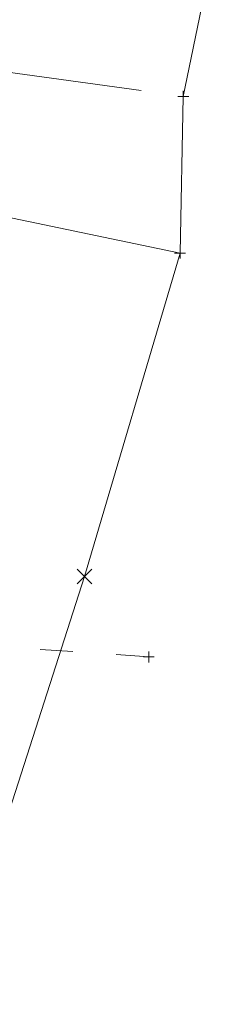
# Model space of a CAD drawing. Extents: x 1620613 to 1693141, y 557269 to 607790.
# Tile 24 of 256: x 1620977 to 1620987, y 607176 to 607222. Entities that reach past the tile are written whole.
import ezdxf

# ---------------------------------------------------------------- set-up
doc = ezdxf.new("R2010")
doc.units = 0
doc.header["$LTSCALE"] = 10
doc.header["$MEASUREMENT"] = 0
for name, pattern in [('DGN Style 2', [7.346996, 4.408198, -2.938798]), ('DGN Style 3', [10.285795, 7.346996, -2.938798]), ('DGN Style 5', [5.142897, 2.204099, -2.938798])]:
    doc.linetypes.add(name, pattern=pattern)
for name, color, linetype, lineweight in [('PV_X_Driveway', 7, 'DGN Style 5', 0), ('SV_X_Break_Lines', 4, 'DGN Style 2', 0), ('SV_X_Random_Point (Construction)', 7, 'Continuous', 0), ('UT_X_Gas', 2, 'Continuous', 0), ('XS_X_Ground_Line', 92, 'DGN Style 3', 13)]:
    doc.layers.add(name, color=color, linetype=linetype, lineweight=lineweight)
doc.layers.add('SV_X_Shot_Marker (Construction)', color=2, linetype='Continuous', lineweight=0, transparency=0.5)

# ---------------------------------------------------------------- blocks, each defined once
blk = doc.blocks.new('SVPT_636')
at = {"layer": 'SV_X_Shot_Marker (Construction)', "transparency": 33554495}
for p, q in [((-0.025, 0), (0.025, 0)), ((0, 0.025), (0, -0.025))]:
    blk.add_line(p, q, dxfattribs=at)
blk.add_point((0, 0), dxfattribs=at)
blk = doc.blocks.new('SVPT_640')
at = {"layer": 'SV_X_Shot_Marker (Construction)', "transparency": 33554495}
for p, q in [((-0.025, 0), (0.025, 0)), ((0, 0.025), (0, -0.025))]:
    blk.add_line(p, q, dxfattribs=at)
blk.add_point((0, 0), dxfattribs=at)
blk = doc.blocks.new('X_95')
at = {"layer": 'SV_X_Random_Point (Construction)', "color": 7, "linetype": 'Continuous', "lineweight": 0, "transparency": 33554559}
for p, q in [((-0.0333, -0.0334), (0.0333, 0.0334)), ((-0.0333, 0.0334), (0.0333, -0.0334))]:
    blk.add_line(p, q, dxfattribs=at)
blk = doc.blocks.new('SVPT_644')
at = {"layer": 'SV_X_Shot_Marker (Construction)', "transparency": 33554495}
for p, q in [((-0.025, 0), (0.025, 0)), ((0, 0.025), (0, -0.025))]:
    blk.add_line(p, q, dxfattribs=at)
blk.add_point((0, 0), dxfattribs=at)

msp = doc.modelspace()

# ---------------------------------------------------------------- linework, layer by layer
at = {"layer": 'PV_X_Driveway', "extrusion": (0.005451, -0.000749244, 0.999985), "elevation": 9434.981, "flags": 128}
msp.add_lwpolyline([(1620931.28, 607228.551), (1620955.047, 607225.284)], dxfattribs=at)
at = {"layer": 'SV_X_Break_Lines', "elevation": 1053.554, "flags": 128}
msp.add_lwpolyline([(1620984.729, 607210.858), (1620968.48, 607214.242), (1620961.686, 607212.989), (1620960.112, 607201.258)], dxfattribs=at)
at = {"layer": 'UT_X_Gas', "linetype": 'Continuous'}
for p, q in [((1620979.806, 607192.568, 1053.39), (1620978.309, 607192.672, 1053.393)), ((1620983.298, 607192.327, 1053.385), (1620981.801, 607192.43, 1053.387))]:
    msp.add_line(p, q, dxfattribs=at)
at = {"layer": 'XS_X_Ground_Line'}
msp.add_polyline3d([(1620974.035, 607176.388, 1054.056), (1620980.349, 607196.013, 1053.566), (1620984.729, 607210.858, 1053.211), (1620984.874, 607218.044, 1054.094), (1620986.574, 607226.322, 1054.101)], dxfattribs=at)

# ---------------------------------------------------------------- block references
at = {"layer": 'SV_X_Random_Point (Construction)', "color": 7, "linetype": 'Continuous', "lineweight": 0, "transparency": 33554559, "xscale": 10, "yscale": 10, "zscale": 10}
msp.add_blockref('X_95', (1620980.349, 607196.013, 1053.566), dxfattribs=at)
at = {"layer": 'SV_X_Shot_Marker (Construction)', "transparency": 33554495, "xscale": 10, "yscale": 10, "zscale": 10}
for name, p in [('SVPT_636', (1620984.874, 607218.044, 1054.094)), ('SVPT_640', (1620984.729, 607210.858, 1053.211)), ('SVPT_644', (1620983.298, 607192.327, 1053.385))]:
    msp.add_blockref(name, p, dxfattribs=at)

doc.saveas('drawing.dxf')
